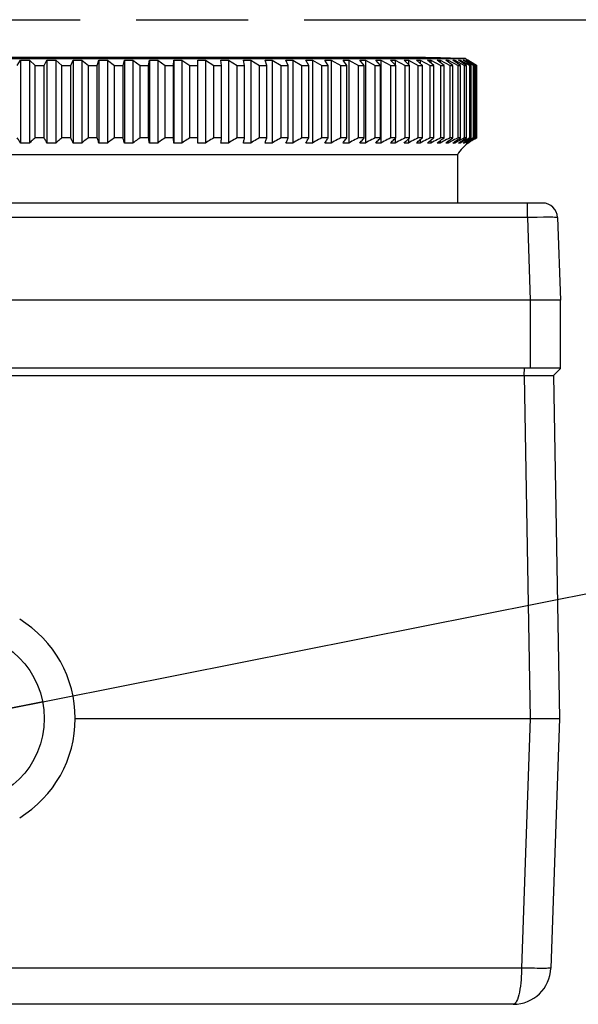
# Model space of a CAD drawing. Header units: millimetres. Extents: x 0 to 210, y 0 to 297.
# Tile 5 of 20: x 76 to 86, y 166 to 183. Entities that reach past the tile are written whole.
import ezdxf

# ---------------------------------------------------------------- set-up
doc = ezdxf.new("R2010")
doc.units = ezdxf.units.MM
doc.header["$LTSCALE"] = 19.36
doc.linetypes.add('PHANTOM', pattern=[0.8, 0.45, -0.05, 0.1, -0.05, 0.1, -0.05])
doc.layers.get('0').update_dxf_attribs({"linetype": 'CONTINUOUS'})
doc.layers.add('DEFAULT_3', color=7, linetype='PHANTOM')
doc.layers.add('Z_DIM_2D', color=7, linetype='CONTINUOUS')
doc.styles.add('TEXTSTYLE_3', font='helveticaneueltw1g-ltcn.otf')
doc.styles.add('TEXTSTYLE_4', font='gdt', dxfattribs={"width": 0.7})
doc.dimstyles.new('DIMSTYLE_3', dxfattribs={"dimtxt": 2.2, "dimasz": 3.5, "dimexe": 1.5, "dimexo": 0, "dimtad": 1, "dimdec": 3, "dimlfac": 3.846154, "dimdsep": 46, "dimtxsty": 'TEXTSTYLE_3', "dimcen": 0.09, "dimclrt": 5, "dimadec": 0, "dimazin": 0, "dimtp": 0.2, "dimtm": 0.2, "dimtfac": 1, "dimtdec": 3, "dimtmove": 0, "dimatfit": 2, "dimfxl": 0, "dimtolj": 1, "dimarcsym": 0})

# ---------------------------------------------------------------- blocks, each defined once
blk = doc.blocks.new('*D3')
at = {"layer": 'Z_DIM_2D', "color": 2, "linetype": 'Continuous'}
for p, q in [((75.134, 170.603), (95.447, 174.646)), ((76.587, 170.892), (75.134, 170.603)), ((73.68, 170.314), (75.134, 170.603))]:
    blk.add_line(p, q, dxfattribs=at)
at = {"layer": 'Z_DIM_2D', "color": 5, "linetype": 'Continuous'}
for s, style, p in [('11.4', 'TEXTSTYLE_3', (90.268, 174.176)), ('n', 'TEXTSTYLE_4', (87.391, 173.603))]:
    blk.add_text(s, height=2.2, rotation=11.2565, dxfattribs=dict(at, style=style)).set_placement(p)
blk = doc.blocks.new('_NONE')

msp = doc.modelspace()

# ---------------------------------------------------------------- linework, layer by layer
at = {"color": 7, "linetype": 'Continuous'}
for p, q in [((66.3716, 182.00667), (83.8957, 182.00667)), ((83.20296, 182.02461), (67.06434, 182.02461)), ((76.14761, 181.88699), (76.20547, 181.98069)), ((76.20547, 181.98069), (76.2828, 181.98091)), ((76.20547, 181.98069), (76.20547, 180.54525)), ((76.2828, 181.98091), (76.36014, 181.98069)), ((76.36014, 181.98069), (76.36014, 180.54525)), ((76.36014, 181.98069), (76.45758, 181.88699)), ((76.61198, 181.88699), (76.66136, 181.98069)), ((76.66136, 181.98069), (76.73805, 181.98091)), ((76.66136, 181.98069), (76.66136, 180.54525)), ((76.73805, 181.98091), (76.81475, 181.98069)), ((76.81475, 181.98069), (76.81475, 180.54525)), ((76.81475, 181.98069), (76.91939, 181.88699)), ((77.0723, 181.88699), (77.11306, 181.98069)), ((77.11306, 181.98069), (77.18891, 181.98091)), ((77.11306, 181.98069), (77.11306, 180.54525)), ((77.18891, 181.98091), (77.26475, 181.98069)), ((77.26475, 181.98069), (77.26475, 180.54525)), ((77.26475, 181.98069), (77.3763, 181.88699)), ((77.52731, 181.88699), (77.55934, 181.98069)), ((77.55934, 181.98069), (77.63413, 181.98091)), ((77.55934, 181.98069), (77.55934, 180.54525)), ((77.63413, 181.98091), (77.70891, 181.98069)), ((77.70891, 181.98069), (77.70891, 180.54525)), ((77.70891, 181.98069), (77.82707, 181.88699)), ((77.97575, 181.88699), (77.99896, 181.98069)), ((77.99896, 181.98069), (78.07249, 181.98091)), ((77.99896, 181.98069), (77.99896, 180.54525)), ((78.07249, 181.98091), (78.14602, 181.98069)), ((78.14602, 181.98069), (78.14602, 180.54525)), ((78.14602, 181.98069), (78.27046, 181.88699)), ((78.4164, 181.88699), (78.43074, 181.98069)), ((78.43074, 181.98069), (78.5028, 181.98091)), ((78.43074, 181.98069), (78.43074, 180.54525)), ((78.5028, 181.98091), (78.57486, 181.98069)), ((78.57486, 181.98069), (78.57486, 180.54525)), ((78.57486, 181.98069), (78.70524, 181.88699)), ((78.84806, 181.88699), (78.85347, 181.98069)), ((78.85347, 181.98069), (78.92388, 181.98091)), ((78.85347, 181.98069), (78.85347, 180.54525)), ((78.92388, 181.98091), (78.99428, 181.98069)), ((78.99428, 181.98069), (78.99428, 180.54525)), ((78.99428, 181.98069), (79.13024, 181.88699)), ((79.26602, 181.98069), (79.33456, 181.98091)), ((79.26953, 181.88699), (79.26602, 181.98069)), ((79.33456, 181.98091), (79.40311, 181.98069)), ((79.40311, 181.98069), (79.40311, 180.54525)), ((79.40311, 181.98069), (79.54429, 181.88699)), ((79.66723, 181.98069), (79.73374, 181.98091)), ((79.67967, 181.88699), (79.66723, 181.98069)), ((79.73374, 181.98091), (79.80024, 181.98069)), ((79.80024, 181.98069), (79.80024, 180.54525)), ((79.80024, 181.98069), (79.94624, 181.88699)), ((80.05602, 181.98069), (80.09887, 181.98088)), ((80.07735, 181.88699), (80.05602, 181.98069)), ((80.09887, 181.98088), (80.14173, 181.98088)), ((80.14173, 181.98088), (80.18458, 181.98069)), ((80.18458, 181.98069), (80.18458, 180.54525)), ((80.18458, 181.98069), (80.335, 181.88699)), ((80.43131, 181.98069), (80.47257, 181.98088)), ((80.46148, 181.88699), (80.43131, 181.98069)), ((80.47257, 181.98088), (80.51382, 181.98088)), ((80.51382, 181.98088), (80.55508, 181.98069)), ((80.55508, 181.98069), (80.55508, 180.54525)), ((80.55508, 181.98069), (80.70951, 181.88699)), ((80.79209, 181.98069), (80.83163, 181.98088)), ((80.831, 181.88699), (80.79209, 181.98069)), ((80.83163, 181.98088), (80.87117, 181.98088)), ((80.87117, 181.98088), (80.91071, 181.98069)), ((80.91071, 181.98069), (80.91071, 180.54525)), ((80.91071, 181.98069), (81.06874, 181.88699)), ((81.13736, 181.98069), (81.17508, 181.98088)), ((81.18491, 181.88699), (81.13736, 181.98069)), ((81.17508, 181.98088), (81.21279, 181.98088)), ((81.21279, 181.98088), (81.25051, 181.98069)), ((81.25051, 181.98069), (81.25051, 180.54525)), ((81.25051, 181.98069), (81.41169, 181.88699)), ((81.46617, 181.98069), (81.50196, 181.98088)), ((81.52223, 181.88699), (81.46617, 181.98069)), ((81.50196, 181.98088), (81.53776, 181.98088)), ((81.53776, 181.98088), (81.57355, 181.98069)), ((81.57355, 181.98069), (81.57355, 180.54525)), ((81.57355, 181.98069), (81.73744, 181.88699)), ((81.77762, 181.98069), (81.81139, 181.98088)), ((81.84205, 181.88699), (81.77762, 181.98069)), ((81.81139, 181.98088), (81.84516, 181.98088)), ((81.84516, 181.98088), (81.87893, 181.98069)), ((81.87893, 181.98069), (81.87893, 180.54525)), ((81.87893, 181.98069), (82.04509, 181.88699)), ((82.07086, 181.98069), (82.10252, 181.98088)), ((82.14347, 181.88699), (82.07086, 181.98069)), ((82.10252, 181.98088), (82.13417, 181.98088)), ((82.13417, 181.98088), (82.16583, 181.98069)), ((82.16583, 181.98069), (82.16583, 180.54525)), ((82.16583, 181.98069), (82.33379, 181.88699)), ((82.34509, 181.98069), (82.37454, 181.98088)), ((82.42568, 181.88699), (82.34509, 181.98069)), ((82.37454, 181.98088), (82.404, 181.98088)), ((82.404, 181.98088), (82.43345, 181.98069)), ((82.43345, 181.98069), (82.43345, 180.54525)), ((82.43345, 181.98069), (82.60276, 181.88699)), ((82.59955, 181.98069), (82.62672, 181.98088)), ((82.68791, 181.88699), (82.59955, 181.98069)), ((82.62672, 181.98088), (82.65389, 181.98088)), ((82.65389, 181.98088), (82.68106, 181.98069)), ((82.68106, 181.98069), (82.68106, 181.89426)), ((82.68106, 181.98069), (82.85126, 181.88699)), ((82.83355, 181.98069), (82.85836, 181.98088)), ((82.92943, 181.88699), (82.83355, 181.98069)), ((82.85836, 181.98088), (82.88318, 181.98088)), ((82.88318, 181.98088), (82.90799, 181.98069)), ((82.90799, 181.98069), (82.90799, 181.90798)), ((82.90799, 181.98069), (83.0786, 181.88699)), ((83.04645, 181.98069), (83.05764, 181.98081)), ((83.14958, 181.88699), (83.04645, 181.98069)), ((83.05764, 181.98081), (83.08003, 181.98091)), ((83.11361, 181.98069), (83.11361, 181.91972)), ((83.11361, 181.98069), (83.28417, 181.88699)), ((83.34776, 181.88699), (83.23765, 181.98069)), ((83.29735, 181.98069), (83.29735, 181.92994)), ((83.29735, 181.98069), (83.4674, 181.88699)), ((83.52342, 181.88699), (83.40664, 181.98069)), ((83.45872, 181.98069), (83.45872, 181.93896)), ((83.45872, 181.98069), (83.62778, 181.88699)), ((83.67609, 181.88699), (83.55296, 181.98069)), ((83.59727, 181.98069), (83.59727, 181.94702)), ((83.59727, 181.98069), (83.76489, 181.88699)), ((83.80535, 181.88699), (83.6762, 181.98069)), ((83.71262, 181.98069), (83.71262, 181.95431)), ((83.71262, 181.98069), (83.87833, 181.88699)), ((83.91084, 181.88699), (83.77603, 181.98069)), ((83.80446, 181.98069), (83.80446, 181.96097)), ((83.80446, 181.98069), (83.96781, 181.88699)), ((83.99226, 181.88699), (83.85217, 181.98069)), ((83.87253, 181.98069), (83.87253, 181.9671)), ((83.87253, 181.98069), (84.03307, 181.88699)), ((83.8957, 182.00667), (83.93409, 181.9831)), ((84.04941, 181.88699), (83.90441, 181.98069)), ((83.91665, 181.98069), (83.91665, 181.9728)), ((83.91665, 181.98069), (84.07394, 181.88699)), ((84.08212, 181.88699), (83.93261, 181.98069)), ((83.93669, 181.98069), (83.93669, 181.97814)), ((83.93669, 181.98069), (84.09031, 181.88699)), ((76.45758, 180.63613), (76.45758, 181.88699)), ((76.45758, 181.88699), (76.61198, 181.88699)), ((76.61198, 180.63614), (76.61198, 181.88699)), ((76.91939, 180.63613), (76.91939, 181.88699)), ((76.91939, 181.88699), (77.0723, 181.88699)), ((77.0723, 180.63614), (77.0723, 181.88699)), ((77.3763, 180.63613), (77.3763, 181.88699)), ((77.3763, 181.88699), (77.52731, 181.88699)), ((77.52731, 180.63614), (77.52731, 181.88699)), ((77.82707, 180.63613), (77.82707, 181.88699)), ((77.82707, 181.88699), (77.97575, 181.88699)), ((77.97575, 180.63614), (77.97575, 181.88699)), ((78.27046, 180.63613), (78.27046, 181.88699)), ((78.27046, 181.88699), (78.4164, 181.88699)), ((78.4164, 180.63614), (78.4164, 181.88699)), ((78.70524, 180.63613), (78.70524, 181.88699)), ((78.70524, 181.88699), (78.84806, 181.88699)), ((78.84806, 180.63614), (78.84806, 181.88699)), ((79.13024, 180.63613), (79.13024, 181.88699)), ((79.13024, 181.88699), (79.26953, 181.88699)), ((79.26953, 180.63614), (79.26953, 181.88699)), ((79.54429, 180.63613), (79.54429, 181.88699)), ((79.54429, 181.88699), (79.67967, 181.88699)), ((79.67967, 180.63614), (79.67967, 181.88699)), ((79.94624, 180.63613), (79.94624, 181.88699)), ((79.94624, 181.88699), (80.07735, 181.88699)), ((80.07735, 180.63614), (80.07735, 181.88699)), ((80.335, 180.63613), (80.335, 181.88699)), ((80.335, 181.88699), (80.46148, 181.88699)), ((80.46148, 180.63614), (80.46148, 181.88699)), ((80.70951, 180.63613), (80.70951, 181.88699)), ((80.70951, 181.88699), (80.831, 181.88699)), ((80.831, 180.63614), (80.831, 181.88699)), ((81.06874, 180.63613), (81.06874, 181.88699)), ((81.06874, 181.88699), (81.18491, 181.88699)), ((81.18491, 180.63614), (81.18491, 181.88699)), ((81.41169, 180.63613), (81.41169, 181.88699)), ((81.41169, 181.88699), (81.52223, 181.88699)), ((81.52223, 180.63614), (81.52223, 181.88699)), ((81.73744, 180.63613), (81.73744, 181.88699)), ((81.73744, 181.88699), (81.84205, 181.88699)), ((81.84205, 180.63614), (81.84205, 181.88699)), ((82.04509, 180.63613), (82.04509, 181.88699)), ((82.04509, 181.88699), (82.14347, 181.88699)), ((82.14347, 180.63614), (82.14347, 181.88699)), ((82.33379, 180.63613), (82.33379, 181.88699)), ((82.33379, 181.88699), (82.42568, 181.88699)), ((82.42568, 180.63614), (82.42568, 181.88699)), ((82.60276, 180.63613), (82.60276, 181.88699)), ((82.60276, 181.88699), (82.68791, 181.88699)), ((82.68791, 180.63614), (82.68791, 181.88699)), ((82.85126, 180.63613), (82.85126, 181.88699)), ((82.85126, 181.88699), (82.92943, 181.88699)), ((82.92943, 180.63614), (82.92943, 181.88699)), ((83.0786, 180.63613), (83.0786, 181.88699)), ((83.0786, 181.88699), (83.14958, 181.88699)), ((83.14958, 180.63614), (83.14958, 181.88699)), ((83.28417, 181.88699), (83.34776, 181.88699)), ((83.28417, 180.63613), (83.28417, 181.88699)), ((83.34776, 180.63614), (83.34776, 181.88699)), ((83.4674, 181.88699), (83.52342, 181.88699)), ((83.4674, 180.63613), (83.4674, 181.88699)), ((83.52342, 180.63614), (83.52342, 181.88699)), ((83.62778, 181.88699), (83.67609, 181.88699)), ((83.62778, 180.63613), (83.62778, 181.88699)), ((83.67609, 180.63614), (83.67609, 181.88699)), ((83.76489, 181.88699), (83.80535, 181.88699)), ((83.76489, 180.63613), (83.76489, 181.88699)), ((83.80535, 180.63614), (83.80535, 181.88699)), ((83.87833, 181.88699), (83.91084, 181.88699)), ((83.87833, 180.63613), (83.87833, 181.88699)), ((83.91084, 180.63614), (83.91084, 181.88699)), ((83.96781, 181.88699), (83.99226, 181.88699)), ((83.96781, 180.63613), (83.96781, 181.88699)), ((83.99226, 180.63614), (83.99226, 181.88699)), ((84.03307, 181.88699), (84.04941, 181.88699)), ((84.03307, 180.63613), (84.03307, 181.88699)), ((84.04941, 180.63614), (84.04941, 181.88699)), ((84.07394, 181.88699), (84.08212, 181.88699)), ((84.07394, 180.63613), (84.07394, 181.88699)), ((84.08212, 180.63614), (84.08212, 181.88699)), ((84.09031, 180.63613), (84.09031, 181.88699)), ((76.61198, 180.63616), (76.45758, 180.63616)), ((77.0723, 180.63616), (76.91939, 180.63616)), ((77.52731, 180.63616), (77.3763, 180.63616)), ((77.97575, 180.63616), (77.82707, 180.63616)), ((78.4164, 180.63616), (78.27046, 180.63616)), ((78.84806, 180.63616), (78.70524, 180.63616)), ((78.85347, 180.54525), (78.85177, 180.57913)), ((79.26953, 180.63616), (79.13024, 180.63616)), ((79.26602, 180.54525), (79.26713, 180.57913)), ((79.67967, 180.63616), (79.54429, 180.63616)), ((80.07735, 180.63616), (79.94624, 180.63616)), ((80.46148, 180.63616), (80.335, 180.63616)), ((80.831, 180.63616), (80.70951, 180.63616)), ((81.18491, 180.63616), (81.06874, 180.63616)), ((81.52223, 180.63616), (81.41169, 180.63616)), ((81.84205, 180.63616), (81.73744, 180.63616)), ((82.14347, 180.63616), (82.04509, 180.63616)), ((82.42568, 180.63616), (82.33379, 180.63616)), ((82.68791, 180.63616), (82.60276, 180.63616)), ((82.68106, 180.63053), (82.68106, 180.54525)), ((82.92943, 180.63616), (82.85126, 180.63616)), ((82.90799, 180.61962), (82.90799, 180.54525)), ((83.14958, 180.63616), (83.0786, 180.63616)), ((83.11361, 180.60966), (83.11361, 180.54525)), ((83.34776, 180.63616), (83.28417, 180.63616)), ((83.29735, 180.60017), (83.29735, 180.54525)), ((83.45872, 180.5915), (83.45872, 180.54525)), ((83.52342, 180.63616), (83.4674, 180.63616)), ((83.56853, 180.60952), (83.53995, 180.59479)), ((83.59727, 180.58333), (83.59727, 180.54525)), ((83.67609, 180.63616), (83.62778, 180.63616)), ((83.71262, 180.57566), (83.71262, 180.54525)), ((83.80535, 180.63616), (83.76489, 180.63616)), ((83.82025, 180.60952), (83.79224, 180.59479)), ((83.80446, 180.56833), (83.80446, 180.54525)), ((83.87253, 180.56149), (83.87253, 180.54525)), ((83.91084, 180.63616), (83.87833, 180.63616)), ((83.94113, 180.56263), (83.91665, 180.54525)), ((83.91665, 180.55468), (83.91665, 180.54525)), ((83.9606, 180.56263), (83.93669, 180.54525)), ((83.96781, 180.63613), (83.93884, 180.6233)), ((83.99226, 180.63616), (83.96781, 180.63616)), ((83.97408, 180.59478), (83.99861, 180.60953)), ((84.01881, 180.60952), (83.99222, 180.59479)), ((84.00445, 180.59478), (84.02974, 180.60953)), ((84.03307, 180.63613), (84.0046, 180.6233)), ((84.03647, 180.60952), (84.0105, 180.59479)), ((84.04605, 180.6233), (84.01881, 180.60952)), ((84.02974, 180.60953), (84.05563, 180.62331)), ((84.04941, 180.63616), (84.03307, 180.63616)), ((84.06307, 180.6233), (84.03647, 180.60952)), ((84.07394, 180.63613), (84.04605, 180.6233)), ((84.05563, 180.62331), (84.08212, 180.63614)), ((84.09031, 180.63613), (84.06307, 180.6233)), ((84.08212, 180.63616), (84.07394, 180.63616)), ((76.25703, 180.54501), (76.20547, 180.54525)), ((76.30857, 180.54501), (76.25703, 180.54501)), ((76.36014, 180.54525), (76.30857, 180.54501)), ((76.7125, 180.54501), (76.66136, 180.54525)), ((76.76361, 180.54501), (76.7125, 180.54501)), ((76.81475, 180.54525), (76.76361, 180.54501)), ((77.16363, 180.54501), (77.11306, 180.54525)), ((77.21418, 180.54501), (77.16363, 180.54501)), ((77.26475, 180.54525), (77.21418, 180.54501)), ((77.6092, 180.54501), (77.55934, 180.54525)), ((77.65905, 180.54501), (77.6092, 180.54501)), ((77.70891, 180.54525), (77.65905, 180.54501)), ((78.04799, 180.54501), (77.99896, 180.54525)), ((78.09699, 180.54501), (78.04799, 180.54501)), ((78.14602, 180.54525), (78.09699, 180.54501)), ((78.47879, 180.54501), (78.43074, 180.54525)), ((78.52681, 180.54501), (78.47879, 180.54501)), ((78.57486, 180.54525), (78.52681, 180.54501)), ((78.90042, 180.54501), (78.85347, 180.54525)), ((78.94734, 180.54501), (78.90042, 180.54501)), ((78.99428, 180.54525), (78.94734, 180.54501)), ((79.31172, 180.54501), (79.26602, 180.54525)), ((79.35741, 180.54501), (79.31172, 180.54501)), ((79.40311, 180.54525), (79.35741, 180.54501)), ((79.71157, 180.54501), (79.66723, 180.54525)), ((79.7559, 180.54501), (79.71157, 180.54501)), ((79.80024, 180.54525), (79.7559, 180.54501)), ((80.09888, 180.54501), (80.05602, 180.54525)), ((80.14172, 180.54501), (80.09888, 180.54501)), ((80.18458, 180.54525), (80.14172, 180.54501)), ((80.47257, 180.54501), (80.43131, 180.54525)), ((80.51382, 180.54501), (80.47257, 180.54501)), ((80.55508, 180.54525), (80.51382, 180.54501)), ((80.83164, 180.54501), (80.79209, 180.54525)), ((80.87117, 180.54501), (80.83164, 180.54501)), ((80.91071, 180.54525), (80.87117, 180.54501)), ((81.17508, 180.54501), (81.13736, 180.54525)), ((81.21279, 180.54501), (81.17508, 180.54501)), ((81.25051, 180.54525), (81.21279, 180.54501)), ((81.50197, 180.54501), (81.46617, 180.54525)), ((81.53775, 180.54501), (81.50197, 180.54501)), ((81.57355, 180.54525), (81.53775, 180.54501)), ((81.8114, 180.54501), (81.77762, 180.54525)), ((81.84516, 180.54501), (81.8114, 180.54501)), ((81.87893, 180.54525), (81.84516, 180.54501)), ((82.10252, 180.54501), (82.07086, 180.54525)), ((82.13417, 180.54501), (82.10252, 180.54501)), ((82.16583, 180.54525), (82.13417, 180.54501)), ((82.37455, 180.54501), (82.34509, 180.54525)), ((82.40399, 180.54501), (82.37455, 180.54501)), ((82.43345, 180.54525), (82.40399, 180.54501)), ((82.62673, 180.54501), (82.59955, 180.54525)), ((82.65389, 180.54501), (82.62673, 180.54501)), ((82.68106, 180.54525), (82.65389, 180.54501)), ((83.93669, 180.5483), (83.93669, 180.54525)), ((83.75369, 180.34506), (66.51361, 180.34506)), ((83.75369, 180.34506), (83.75369, 179.5118)), ((85.22388, 179.5118), (65.04342, 179.5118)), ((85.48372, 179.26088), (85.53365, 177.83116)), ((85.53365, 177.83117), (64.73365, 177.83117)), ((85.53365, 176.64971), (85.53365, 177.83116)), ((75.56515, 176.66116), (85.53365, 176.66116)), ((85.41718, 176.53118), (85.53365, 176.64971)), ((65.35643, 176.53119), (85.07893, 176.5306)), ((85.07893, 176.5306), (85.34003, 176.53038)), ((85.34003, 176.53038), (85.38895, 176.5306)), ((85.41718, 176.53118), (85.52065, 170.60316)), ((77.14865, 170.60363), (85.0143, 170.60542)), ((85.0143, 170.60542), (85.12777, 170.60415)), ((85.12777, 170.60415), (85.33094, 170.60267)), ((85.33094, 170.60267), (85.44353, 170.60239)), ((85.52065, 170.60316), (85.37005, 166.29048)), ((85.44353, 170.60239), (85.49243, 170.60256)), ((84.72044, 165.66316), (65.54686, 165.66316))]:
    msp.add_line(p, q, dxfattribs=at)
at = {"color": 9, "linetype": 'Continuous'}
for p, q in [((84.96404, 179.26088), (84.96404, 179.5118)), ((84.96404, 179.26088), (65.30326, 179.26088)), ((85.13554, 179.26336), (84.96404, 179.26088)), ((84.96404, 179.26088), (85.01397, 177.83116)), ((85.24046, 179.26431), (85.13554, 179.26336)), ((85.01365, 177.83116), (85.01365, 176.66116)), ((84.91087, 176.53119), (84.91421, 176.66116)), ((84.91087, 176.53119), (85.0143, 170.60542)), ((85.01466, 170.60542), (84.86398, 166.29049)), ((84.86398, 166.29049), (65.40332, 166.29049)), ((85.08444, 166.28543), (84.86398, 166.29049))]:
    msp.add_line(p, q, dxfattribs=at)
at = {"color": 7, "linetype": 'Continuous'}
for points in [[(83.08003, 181.98091), (83.10241, 181.98081), (83.11361, 181.98069)], [(83.23765, 181.98069), (83.2476, 181.98081), (83.25755, 181.98088), (83.2675, 181.98091), (83.27745, 181.98088), (83.2874, 181.98081), (83.29735, 181.98069)], [(83.40664, 181.98069), (83.41532, 181.98081), (83.424, 181.98088), (83.43268, 181.98091), (83.44136, 181.98088), (83.45004, 181.98081), (83.45872, 181.98069)], [(83.55296, 181.98069), (83.56035, 181.98081), (83.56773, 181.98088), (83.57511, 181.98091), (83.5825, 181.98088), (83.58988, 181.98081), (83.59727, 181.98069)], [(83.6762, 181.98069), (83.68227, 181.98081), (83.68834, 181.98088), (83.69441, 181.98091), (83.70048, 181.98088), (83.70655, 181.98081), (83.71262, 181.98069)], [(83.77603, 181.98069), (83.78077, 181.98081), (83.7855, 181.98088), (83.79024, 181.98091), (83.79498, 181.98088), (83.79972, 181.98081), (83.80446, 181.98069)], [(83.85217, 181.98069), (83.85556, 181.98081), (83.85895, 181.98088), (83.86235, 181.98091), (83.86574, 181.98088), (83.86913, 181.98081), (83.87253, 181.98069)], [(83.90441, 181.98069), (83.90645, 181.98081), (83.90849, 181.98088), (83.91053, 181.98091), (83.91257, 181.98088), (83.91461, 181.98081), (83.91665, 181.98069)], [(83.93261, 181.98069), (83.93329, 181.98081), (83.93397, 181.98088), (83.93465, 181.98091), (83.93533, 181.98088), (83.93601, 181.98081), (83.93669, 181.98069)], [(76.20547, 180.54525), (76.19647, 180.56262), (76.18721, 180.57913), (76.17767, 180.59478), (76.16788, 180.60953), (76.15787, 180.62331), (76.14761, 180.63614)], [(76.45758, 180.63613), (76.4403, 180.6233), (76.42342, 180.60952), (76.40695, 180.59479), (76.3909, 180.57914), (76.3753, 180.56263), (76.36014, 180.54525)], [(76.66136, 180.54525), (76.65368, 180.56262), (76.64577, 180.57913), (76.63764, 180.59478), (76.62928, 180.60953), (76.62073, 180.62331), (76.61198, 180.63614)], [(76.91939, 180.63613), (76.90083, 180.6233), (76.88271, 180.60952), (76.86502, 180.59479), (76.84779, 180.57914), (76.83103, 180.56263), (76.81475, 180.54525)], [(77.11306, 180.54525), (77.10672, 180.56262), (77.1002, 180.57913), (77.09348, 180.59478), (77.08658, 180.60953), (77.07952, 180.62331), (77.0723, 180.63614)], [(77.3763, 180.63613), (77.35652, 180.6233), (77.3372, 180.60952), (77.31835, 180.59479), (77.29997, 180.57914), (77.28211, 180.56263), (77.26475, 180.54525)], [(77.55934, 180.54525), (77.55436, 180.56262), (77.54923, 180.57913), (77.54395, 180.59478), (77.53853, 180.60953), (77.53298, 180.62331), (77.52731, 180.63614)], [(77.82707, 180.63613), (77.80612, 180.6233), (77.78566, 180.60952), (77.76568, 180.59479), (77.74622, 180.57914), (77.7273, 180.56263), (77.70891, 180.54525)], [(77.99896, 180.54525), (77.99535, 180.56262), (77.99164, 180.57913), (77.98781, 180.59478), (77.98388, 180.60953), (77.97986, 180.62331), (77.97575, 180.63614)], [(78.27046, 180.63613), (78.24839, 180.6233), (78.22684, 180.60952), (78.2058, 180.59479), (78.18531, 180.57914), (78.16538, 180.56263), (78.14602, 180.54525)], [(78.43074, 180.54525), (78.42851, 180.56262), (78.42621, 180.57913), (78.42385, 180.59478), (78.42143, 180.60953), (78.41894, 180.62331), (78.4164, 180.63614)], [(78.70524, 180.63613), (78.68212, 180.6233), (78.65955, 180.60952), (78.63751, 180.59479), (78.61603, 180.57914), (78.59515, 180.56263), (78.57486, 180.54525)], [(78.85177, 180.57913), (78.85087, 180.59478), (78.84996, 180.60953), (78.84902, 180.62331), (78.84806, 180.63614)], [(79.13024, 180.63613), (79.10613, 180.6233), (79.08259, 180.60952), (79.0596, 180.59479), (79.03721, 180.57914), (79.01544, 180.56263), (78.99428, 180.54525)], [(79.26713, 180.57913), (79.2683, 180.60953), (79.26891, 180.62331), (79.26953, 180.63614)], [(79.54429, 180.63613), (79.51925, 180.6233), (79.49481, 180.60952), (79.47094, 180.59479), (79.44769, 180.57914), (79.42508, 180.56263), (79.40311, 180.54525)], [(79.66723, 180.54525), (79.66916, 180.56262), (79.67116, 180.57913), (79.67321, 180.59478), (79.67531, 180.60953), (79.67747, 180.62331), (79.67967, 180.63614)], [(79.94624, 180.63613), (79.92035, 180.6233), (79.89507, 180.60952), (79.87039, 180.59479), (79.84634, 180.57914), (79.82296, 180.56263), (79.80024, 180.54525)], [(80.05602, 180.54525), (80.05934, 180.56262), (80.06275, 180.57913), (80.06627, 180.59478), (80.06988, 180.60953), (80.07357, 180.62331), (80.07735, 180.63614)], [(80.335, 180.63613), (80.30833, 180.6233), (80.28228, 180.60952), (80.25685, 180.59479), (80.23208, 180.57914), (80.20799, 180.56263), (80.18458, 180.54525)], [(80.43131, 180.54525), (80.43601, 180.56262), (80.44083, 180.57913), (80.44581, 180.59478), (80.45091, 180.60953), (80.45613, 180.62331), (80.46148, 180.63614)], [(80.70951, 180.63613), (80.68212, 180.6233), (80.65538, 180.60952), (80.62928, 180.59479), (80.60384, 180.57914), (80.57911, 180.56263), (80.55508, 180.54525)], [(80.79209, 180.54525), (80.79814, 180.56262), (80.80437, 180.57913), (80.81079, 180.59478), (80.81737, 180.60953), (80.82411, 180.62331), (80.831, 180.63614)], [(81.06874, 180.63613), (81.04071, 180.6233), (81.01335, 180.60952), (80.98664, 180.59479), (80.96061, 180.57914), (80.93531, 180.56263), (80.91071, 180.54525)], [(81.13736, 180.54525), (81.14475, 180.56262), (81.15237, 180.57913), (81.1602, 180.59478), (81.16825, 180.60953), (81.17648, 180.62331), (81.18491, 180.63614)], [(81.41169, 180.63613), (81.38311, 180.6233), (81.3552, 180.60952), (81.32795, 180.59479), (81.30141, 180.57914), (81.2756, 180.56263), (81.25051, 180.54525)], [(81.46617, 180.54525), (81.47489, 180.56262), (81.48386, 180.57913), (81.49311, 180.59478), (81.50259, 180.60953), (81.5123, 180.62331), (81.52223, 180.63614)], [(81.73744, 180.63613), (81.70838, 180.6233), (81.68, 180.60952), (81.65229, 180.59479), (81.6253, 180.57914), (81.59906, 180.56263), (81.57355, 180.54525)], [(81.77762, 180.54525), (81.78764, 180.56262), (81.79796, 180.57913), (81.80857, 180.59478), (81.81947, 180.60953), (81.83063, 180.62331), (81.84205, 180.63614)], [(82.04509, 180.63613), (82.01562, 180.6233), (81.98685, 180.60952), (81.95876, 180.59479), (81.9314, 180.57914), (81.90479, 180.56263), (81.87893, 180.54525)], [(82.07086, 180.54525), (82.08215, 180.56262), (82.09378, 180.57913), (82.10575, 180.59478), (82.11803, 180.60953), (82.1306, 180.62331), (82.14347, 180.63614)], [(82.33379, 180.63613), (82.30401, 180.6233), (82.27492, 180.60952), (82.24653, 180.59479), (82.21886, 180.57914), (82.19197, 180.56263), (82.16583, 180.54525)], [(82.34509, 180.54525), (82.35762, 180.56262), (82.37053, 180.57913), (82.38381, 180.59478), (82.39745, 180.60953), (82.4114, 180.62331), (82.42568, 180.63614)], [(82.60276, 180.63613), (82.57274, 180.6233), (82.54342, 180.60952), (82.5148, 180.59479), (82.48691, 180.57914), (82.4598, 180.56263), (82.43345, 180.54525)], [(82.59955, 180.54525), (82.61329, 180.56262), (82.62744, 180.57913), (82.642, 180.59478), (82.65695, 180.60953), (82.67225, 180.62331), (82.68791, 180.63614)], [(82.85126, 180.63613), (82.82108, 180.6233), (82.79161, 180.60952), (82.76284, 180.59479), (82.7348, 180.57914), (82.70755, 180.56263), (82.68106, 180.54525)], [(82.83355, 180.54525), (82.84846, 180.56262), (82.86381, 180.57913), (82.87962, 180.59478), (82.89583, 180.60953), (82.91243, 180.62331), (82.92943, 180.63614)], [(83.0786, 180.63613), (83.04835, 180.6233), (83.0188, 180.60952), (82.98996, 180.59479), (82.96186, 180.57914), (82.93454, 180.56263), (82.90799, 180.54525)], [(83.04645, 180.54525), (83.06249, 180.56262), (83.079, 180.57913), (83.096, 180.59478), (83.11344, 180.60953), (83.1313, 180.62331), (83.14958, 180.63614)], [(83.28417, 180.63613), (83.25392, 180.6233), (83.22439, 180.60952), (83.19556, 180.59479), (83.16746, 180.57914), (83.14015, 180.56263), (83.11361, 180.54525)], [(83.23765, 180.54525), (83.25478, 180.56262), (83.2724, 180.57913), (83.29055, 180.59478), (83.30918, 180.60953), (83.32824, 180.62331), (83.34776, 180.63614)], [(83.37905, 180.59479), (83.35104, 180.57914), (83.32381, 180.56263), (83.29735, 180.54525)], [(83.4674, 180.63613), (83.43724, 180.6233), (83.4078, 180.60952), (83.37905, 180.59479)], [(83.40664, 180.54525), (83.42481, 180.56262), (83.4435, 180.57913), (83.46275, 180.59478), (83.48251, 180.60953), (83.50273, 180.62331), (83.52342, 180.63614)], [(83.53995, 180.59479), (83.5121, 180.57914), (83.48503, 180.56263), (83.45872, 180.54525)], [(83.55296, 180.54525), (83.57211, 180.56262), (83.59183, 180.57913), (83.61212, 180.59478), (83.63295, 180.60953), (83.65427, 180.62331), (83.67609, 180.63614)], [(83.62778, 180.63613), (83.5978, 180.6233), (83.56853, 180.60952)], [(83.6778, 180.59479), (83.65019, 180.57914), (83.62335, 180.56263), (83.59727, 180.54525)], [(83.6762, 180.54525), (83.69629, 180.56262), (83.71697, 180.57913), (83.73825, 180.59478), (83.7601, 180.60953), (83.78246, 180.62331), (83.80535, 180.63614)], [(83.76489, 180.63613), (83.73516, 180.6233), (83.70614, 180.60952), (83.6778, 180.59479)], [(83.79224, 180.59479), (83.76494, 180.57914), (83.73841, 180.56263), (83.71262, 180.54525)], [(83.77603, 180.54525), (83.79699, 180.56262), (83.81858, 180.57913)], [(83.88294, 180.59479), (83.85604, 180.57914), (83.82988, 180.56263), (83.80446, 180.54525)], [(83.81858, 180.57913), (83.8408, 180.59478), (83.8636, 180.60953), (83.88694, 180.62331), (83.91084, 180.63614)], [(83.87833, 180.63613), (83.84895, 180.6233), (83.82025, 180.60952)], [(83.85217, 180.54525), (83.87395, 180.56262), (83.89639, 180.57913), (83.91948, 180.59478)], [(83.94966, 180.59479), (83.92322, 180.57914), (83.89751, 180.56263), (83.87253, 180.54525)], [(83.93884, 180.6233), (83.91056, 180.60952), (83.88294, 180.59479)], [(83.90441, 180.54525), (83.92696, 180.56262), (83.95018, 180.57913), (83.97408, 180.59478)], [(83.91948, 180.59478), (83.94318, 180.60953), (83.96743, 180.62331), (83.99226, 180.63614)], [(83.93261, 180.54525), (83.95586, 180.56262), (83.9798, 180.57913), (84.00445, 180.59478)], [(83.99222, 180.59479), (83.96631, 180.57914), (83.94113, 180.56263)], [(84.0046, 180.6233), (83.9768, 180.60952), (83.94966, 180.59479)], [(84.0105, 180.59479), (83.9852, 180.57914), (83.9606, 180.56263)], [(83.99861, 180.60953), (84.02371, 180.62331), (84.04941, 180.63614)], [(82.90799, 180.54525), (82.89558, 180.5451), (82.88317, 180.54501), (82.87077, 180.54499), (82.85837, 180.54501), (82.84596, 180.5451), (82.83355, 180.54525)], [(83.11361, 180.54525), (83.10241, 180.5451), (83.09122, 180.54501), (83.08003, 180.54499), (83.06884, 180.54501), (83.05764, 180.5451), (83.04645, 180.54525)], [(83.29735, 180.54525), (83.2874, 180.5451), (83.27745, 180.54501), (83.2675, 180.54499), (83.25755, 180.54501), (83.2476, 180.5451), (83.23765, 180.54525)], [(83.45872, 180.54525), (83.45004, 180.5451), (83.44136, 180.54501), (83.43268, 180.54499), (83.424, 180.54501), (83.41533, 180.5451), (83.40664, 180.54525)], [(83.59727, 180.54525), (83.58988, 180.5451), (83.5825, 180.54501), (83.57511, 180.54499), (83.56773, 180.54501), (83.56035, 180.5451), (83.55296, 180.54525)], [(83.71262, 180.54525), (83.70655, 180.5451), (83.70048, 180.54501), (83.69441, 180.54499), (83.68834, 180.54501), (83.68227, 180.5451), (83.6762, 180.54525)], [(83.80446, 180.54525), (83.79972, 180.5451), (83.79498, 180.54501), (83.79024, 180.54499), (83.78551, 180.54501), (83.78077, 180.5451), (83.77603, 180.54525)], [(83.87253, 180.54525), (83.86913, 180.5451), (83.86574, 180.54501), (83.86235, 180.54499), (83.85895, 180.54501), (83.85556, 180.5451), (83.85217, 180.54525)], [(83.91665, 180.54525), (83.91461, 180.5451), (83.91257, 180.54501), (83.91053, 180.54499), (83.90849, 180.54501), (83.90645, 180.5451), (83.90441, 180.54525)], [(83.93669, 180.54525), (83.93601, 180.5451), (83.93533, 180.54501), (83.93465, 180.54499), (83.93397, 180.54501), (83.93329, 180.5451), (83.93261, 180.54525)], [(85.38895, 176.5306), (85.40457, 176.53077), (85.41402, 176.53096), (85.41718, 176.53119)], [(85.49243, 170.60256), (85.50805, 170.60272), (85.51749, 170.60292), (85.52065, 170.60316)]]:
    msp.add_lwpolyline(points, dxfattribs=at)
at = {"color": 9, "linetype": 'Continuous'}
for points in [[(85.48372, 179.26088), (85.48043, 179.26183), (85.47066, 179.26266), (85.45453, 179.26336), (85.43223, 179.26391), (85.40406, 179.26431), (85.37034, 179.26455), (85.3315, 179.26463), (85.24046, 179.26431)], [(84.86398, 166.29049), (84.86323, 166.24418), (84.86153, 166.19479), (84.85895, 166.14265), (84.8552, 166.08851), (84.85004, 166.03296), (84.84347, 165.97753), (84.83538, 165.92346), (84.82598, 165.87237), (84.81542, 165.82579), (84.80385, 165.78416), (84.79143, 165.74811), (84.77824, 165.71802), (84.76436, 165.69426), (84.75, 165.67707), (84.73537, 165.66665), (84.72044, 165.66316)], [(85.37005, 166.29048), (85.36683, 166.28874), (85.35734, 166.28722), (85.34169, 166.28594), (85.32008, 166.28494), (85.29277, 166.28424), (85.26009, 166.28386), (85.22243, 166.28379), (85.18025, 166.28403), (85.13407, 166.28458), (85.08444, 166.28543)]]:
    msp.add_lwpolyline(points, dxfattribs=at)
at = {"color": 7, "linetype": 'Continuous'}
msp.add_circle((75.13365, 170.60316), 1.482, dxfattribs=at)
for centre, radius, start, end in [((75.13365, -142.8752), 325, 88.4551104, 88.5772767), ((84.41087, 179.92492), 0.78, 125.295098, 147.408608), ((85.22388, 179.2518), 0.26, 2, 90), ((75.13365, 170.60316), 2.015, 301.612467, 58.387533), ((84.72044, 166.31316), 0.65, 270, 358)]:
    msp.add_arc(centre, radius, start, end, dxfattribs=at)
at = {"layer": 'DEFAULT_3', "color": 91, "linetype": 'PHANTOM', "true_color": 0x80ff80}
msp.add_line((50.12864, 182.68), (150.12864, 182.68), dxfattribs=at)

# ---------------------------------------------------------------- dimensions: what is measured, and where the dimension line sits
at = {"layer": 'Z_DIM_2D', "color": 2, "linetype": 'Continuous'}
dim = msp.add_diameter_dim_2p(p1=(76.58714, 170.89245), p2=(73.68016, 170.31387), text='%%c<>', dimstyle='DIMSTYLE_3', override={"dimpost": '<>', "dimblk1": 'NONE', "dimblk2": 'NONE', "dimsah": 1}, dxfattribs=at)
dim.commit()
dim.dimension.update_dxf_attribs({"geometry": '*D3', "text_midpoint": (91.15051, 175.47338), "dimtype": 163})

doc.saveas('drawing.dxf')
